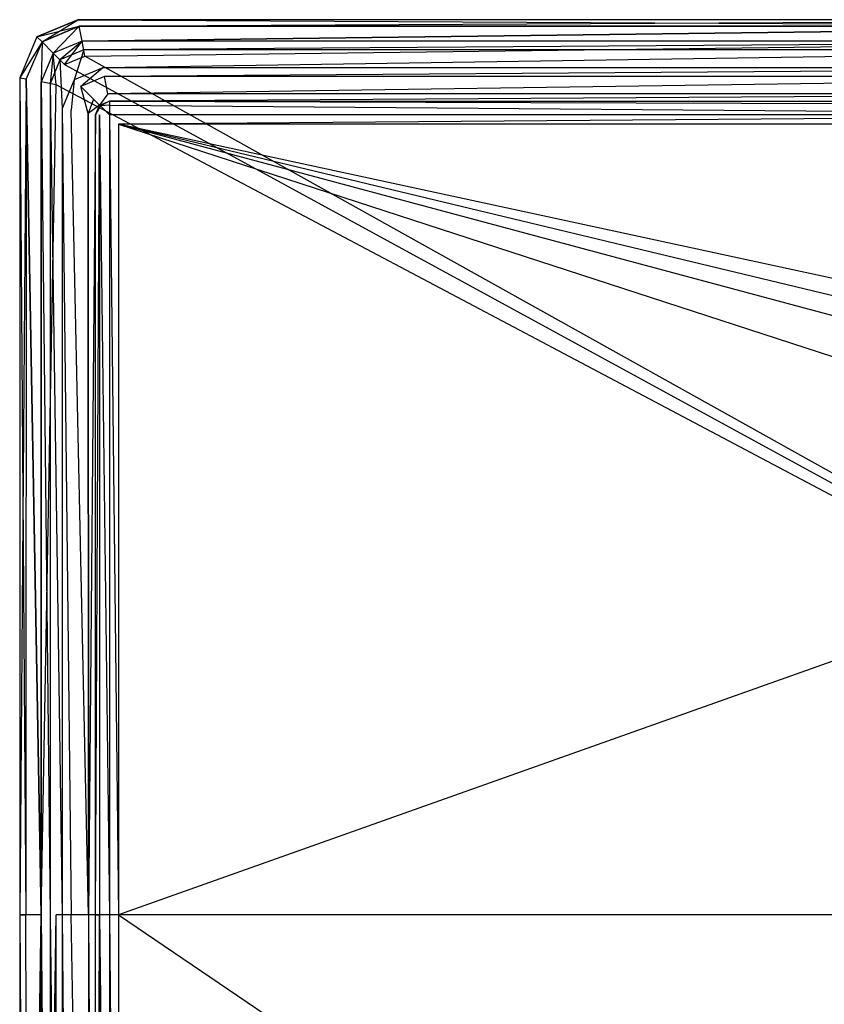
# Model space of a CAD drawing. Extents: x 0 to 0.895, y -0.55 to 0.
# Tile 2 of 20: x 0 to 0.225, y -0.275 to 0. Entities that reach past the tile are written whole.
import ezdxf

# ---------------------------------------------------------------- set-up
doc = ezdxf.new("R2010")
doc.units = 0
doc.layers.add('L0_BECKEN_N_633200__0___REPLACE', color=7, linetype='CONTINUOUS')

msp = doc.modelspace()

# ---------------------------------------------------------------- linework, layer by layer
at = {"layer": 'L0_BECKEN_N_633200__0___REPLACE', "color": 8}
for points, invisible_edges in [([(0.004743, -0.004743, 0.012512), (0.016194, 0, 0.210188), (0.016194, 0, 0.012512), (0.004743, -0.004743, 0.012512)], 13), ([(0.016194, 0, 0.210188), (0.004743, -0.004743, 0.012512), (0.004743, -0.004743, 0.210188), (0.016194, 0, 0.210188)], 14), ([(0.004743, -0.004743, 0.210188), (0.016194, 0, 0.214004), (0.016194, 0, 0.210188), (0.004743, -0.004743, 0.210188)], 13), ([(0.016194, 0, 0.214004), (0.004743, -0.004743, 0.210188), (0.004743, -0.004743, 0.214004), (0.016194, 0, 0.214004)], 14), ([(0.006226, -0.006226, 0.218244), (0.016194, 0, 0.214004), (0.004743, -0.004743, 0.214004), (0.006226, -0.006226, 0.218244)], 14), ([(0.004743, -0.004743, 0.005996), (0.016194, 0, 0.005996), (0.016552, -0.001803, 0.001756), (0.004743, -0.004743, 0.005996)], 14), ([(0.004743, -0.004743, 0.005996), (0.016194, 0, 0.012512), (0.016194, 0, 0.005996), (0.004743, -0.004743, 0.005996)], 13), ([(0.016194, 0, 0.012512), (0.004743, -0.004743, 0.005996), (0.004743, -0.004743, 0.012512), (0.016194, 0, 0.012512)], 14), ([(0.006226, -0.006226, 0.218244), (0.016552, -0.001803, 0.218244), (0.016194, 0, 0.214004), (0.006226, -0.006226, 0.218244)], 14), ([(0.016194, 0, 0.210188), (0.353136, 0, 0.012512), (0.016194, 0, 0.012512), (0.016194, 0, 0.210188)], 13), ([(0.353136, 0, 0.012512), (0.016194, 0, 0.210188), (0.353136, 0, 0.210188), (0.353136, 0, 0.012512)], 14), ([(0.016194, 0, 0.214004), (0.353136, 0, 0.210188), (0.016194, 0, 0.210188), (0.016194, 0, 0.214004)], 13), ([(0.353136, 0, 0.210188), (0.016194, 0, 0.214004), (0.353136, 0, 0.214004), (0.353136, 0, 0.210188)], 14), ([(0.016552, -0.001803, 0.218244), (0.353136, 0, 0.214004), (0.016194, 0, 0.214004), (0.016552, -0.001803, 0.218244)], 14), ([(0.016194, 0, 0.005996), (0.353225, -0.001768, 0.001756), (0.016552, -0.001803, 0.001756), (0.016194, 0, 0.005996)], 14), ([(0.353136, 0, 0.005996), (0.353225, -0.001768, 0.001756), (0.016194, 0, 0.005996), (0.353136, 0, 0.005996)], 14), ([(0.016194, 0, 0.012512), (0.353136, 0, 0.005996), (0.016194, 0, 0.005996), (0.016194, 0, 0.012512)], 13), ([(0.353136, 0, 0.005996), (0.016194, 0, 0.012512), (0.353136, 0, 0.012512), (0.353136, 0, 0.005996)], 14), ([(0.016552, -0.001803, 0.218244), (0.353225, -0.001768, 0.218244), (0.353136, 0, 0.214004), (0.016552, -0.001803, 0.218244)], 14), ([(0.004743, -0.004743, 0.005996), (0.016552, -0.001803, 0.001756), (0.006226, -0.006226, 0.001756), (0.004743, -0.004743, 0.005996)], 14), ([(0.016552, -0.001803, 0.218244), (0.006226, -0.006226, 0.218244), (0.009332, -0.009332, 0.22), (0.016552, -0.001803, 0.218244)], 14), ([(0.016552, -0.001803, 0.001756), (0.009332, -0.009332), (0.006226, -0.006226, 0.001756), (0.016552, -0.001803, 0.001756)], 14), ([(0.017386, -0.005996, 0.22), (0.016552, -0.001803, 0.218244), (0.009332, -0.009332, 0.22), (0.017386, -0.005996, 0.22)], 14), ([(0.017386, -0.005996), (0.009332, -0.009332), (0.016552, -0.001803, 0.001756), (0.017386, -0.005996)], 14), ([(0.017386, -0.005996, 0.22), (0.353225, -0.001768, 0.218244), (0.016552, -0.001803, 0.218244), (0.017386, -0.005996, 0.22)], 13), ([(0.353225, -0.001768, 0.001756), (0.017386, -0.005996), (0.016552, -0.001803, 0.001756), (0.353225, -0.001768, 0.001756)], 13), ([(0.353225, -0.001768, 0.218244), (0.017386, -0.005996, 0.22), (0.353432, -0.005996, 0.22), (0.353225, -0.001768, 0.218244)], 14), ([(0.017386, -0.005996), (0.353225, -0.001768, 0.001756), (0.353432, -0.005996), (0.017386, -0.005996)], 14), ([(0, -0.016194, 0.210188), (0.004743, -0.004743, 0.012512), (0, -0.016194, 0.012512), (0, -0.016194, 0.210188)], 13), ([(0.004743, -0.004743, 0.012512), (0, -0.016194, 0.210188), (0.004743, -0.004743, 0.210188), (0.004743, -0.004743, 0.012512)], 14), ([(0, -0.016194, 0.214004), (0.004743, -0.004743, 0.210188), (0, -0.016194, 0.210188), (0, -0.016194, 0.214004)], 13), ([(0.004743, -0.004743, 0.210188), (0, -0.016194, 0.214004), (0.004743, -0.004743, 0.214004), (0.004743, -0.004743, 0.210188)], 14), ([(0.004743, -0.004743, 0.214004), (0, -0.016194, 0.214004), (0.006226, -0.006226, 0.218244), (0.004743, -0.004743, 0.214004)], 14), ([(0.004743, -0.004743, 0.005996), (0.006226, -0.006226, 0.001756), (0, -0.016194, 0.005996), (0.004743, -0.004743, 0.005996)], 14), ([(0, -0.016194, 0.012512), (0.004743, -0.004743, 0.005996), (0, -0.016194, 0.005996), (0, -0.016194, 0.012512)], 13), ([(0.004743, -0.004743, 0.005996), (0, -0.016194, 0.012512), (0.004743, -0.004743, 0.012512), (0.004743, -0.004743, 0.005996)], 14), ([(0.006226, -0.006226, 0.218244), (0, -0.016194, 0.214004), (0.001803, -0.016552, 0.218244), (0.006226, -0.006226, 0.218244)], 14), ([(0.006226, -0.006226, 0.001756), (0.001803, -0.016552, 0.001756), (0, -0.016194, 0.005996), (0.006226, -0.006226, 0.001756)], 14), ([(0.006226, -0.006226, 0.218244), (0.001803, -0.016552, 0.218244), (0.005996, -0.017386, 0.22), (0.006226, -0.006226, 0.218244)], 14), ([(0.006226, -0.006226, 0.001756), (0.005996, -0.017386), (0.001803, -0.016552, 0.001756), (0.006226, -0.006226, 0.001756)], 14), ([(0.009332, -0.009332, 0.22), (0.006226, -0.006226, 0.218244), (0.005996, -0.017386, 0.22), (0.009332, -0.009332, 0.22)], 14), ([(0.009332, -0.009332), (0.005996, -0.017386), (0.006226, -0.006226, 0.001756), (0.009332, -0.009332)], 14), ([(0.017386, -0.005996), (0.012515, -0.012515), (0.009332, -0.009332), (0.017386, -0.005996)], 13), ([(0.01122, -0.01122, 0.22), (0.017386, -0.005996, 0.22), (0.009332, -0.009332, 0.22), (0.01122, -0.01122, 0.22)], 13), ([(0.017386, -0.005996, 0.22), (0.01122, -0.01122, 0.22), (0.017877, -0.008462, 0.22), (0.017386, -0.005996, 0.22)], 14), ([(0.012515, -0.012515), (0.017386, -0.005996), (0.018214, -0.010155), (0.012515, -0.012515)], 14), ([(0.353432, -0.005996), (0.018214, -0.010155), (0.017386, -0.005996), (0.353432, -0.005996)], 13), ([(0.017877, -0.008462, 0.22), (0.353432, -0.005996, 0.22), (0.017386, -0.005996, 0.22), (0.017877, -0.008462, 0.22)], 13), ([(0.353432, -0.005996, 0.22), (0.017877, -0.008462, 0.22), (0.353432, -0.008462, 0.22), (0.353432, -0.005996, 0.22)], 14), ([(0.018214, -0.010155), (0.353432, -0.005996), (0.353432, -0.010155), (0.018214, -0.010155)], 14), ([(0.009332, -0.009332), (0.010155, -0.018214), (0.005996, -0.017386), (0.009332, -0.009332)], 13), ([(0.008462, -0.017877, 0.22), (0.009332, -0.009332, 0.22), (0.005996, -0.017386, 0.22), (0.008462, -0.017877, 0.22)], 13), ([(0.009332, -0.009332, 0.22), (0.008462, -0.017877, 0.22), (0.01122, -0.01122, 0.22), (0.009332, -0.009332, 0.22)], 14), ([(0.010155, -0.018214), (0.009332, -0.009332), (0.012515, -0.012515), (0.010155, -0.018214)], 14), ([(0.015195, -0.016763, 0.22), (0.017877, -0.008462, 0.22), (0.01122, -0.01122, 0.22), (0.015195, -0.016763, 0.22)], 13), ([(0.4475, -0.25), (0.012515, -0.012515), (0.018214, -0.010155), (0.4475, -0.25)], 13), ([(0.017877, -0.008462, 0.22), (0.015195, -0.016763, 0.22), (0.023204, -0.013446, 0.22), (0.017877, -0.008462, 0.22)], 14), ([(0.023204, -0.013446, 0.22), (0.353432, -0.008462, 0.22), (0.017877, -0.008462, 0.22), (0.023204, -0.013446, 0.22)], 13), ([(0.4475, -0.25), (0.018214, -0.010155), (0.353432, -0.010155), (0.4475, -0.25)], 10), ([(0.353432, -0.008462, 0.22), (0.023204, -0.013446, 0.22), (0.353819, -0.013446, 0.22), (0.353432, -0.008462, 0.22)], 14), ([(0.011878, -0.024771, 0.22), (0.01122, -0.01122, 0.22), (0.008462, -0.017877, 0.22), (0.011878, -0.024771, 0.22)], 13), ([(0.4475, -0.25), (0.010155, -0.018214), (0.012515, -0.012515), (0.4475, -0.25)], 10), ([(0.01122, -0.01122, 0.22), (0.011878, -0.024771, 0.22), (0.015195, -0.016763, 0.22), (0.01122, -0.01122, 0.22)], 14), ([(0.017083, -0.01865, 0.22), (0.023204, -0.013446, 0.22), (0.015195, -0.016763, 0.22), (0.017083, -0.01865, 0.22)], 13), ([(0.023204, -0.013446, 0.22), (0.017083, -0.01865, 0.22), (0.023694, -0.015912, 0.22), (0.023204, -0.013446, 0.22)], 14), ([(0.023694, -0.015912, 0.22), (0.353819, -0.013446, 0.22), (0.023204, -0.013446, 0.22), (0.023694, -0.015912, 0.22)], 13), ([(0.353819, -0.013446, 0.22), (0.023694, -0.015912, 0.22), (0.353657, -0.015912, 0.22), (0.353819, -0.013446, 0.22)], 14), ([(0, -0.25, 0.210188), (0, -0.016194, 0.012512), (0, -0.25, 0.012512), (0, -0.25, 0.210188)], 13), ([(0, -0.016194, 0.012512), (0, -0.25, 0.210188), (0, -0.016194, 0.210188), (0, -0.016194, 0.012512)], 14), ([(0, -0.25, 0.214004), (0, -0.016194, 0.210188), (0, -0.25, 0.210188), (0, -0.25, 0.214004)], 13), ([(0, -0.016194, 0.210188), (0, -0.25, 0.214004), (0, -0.016194, 0.214004), (0, -0.016194, 0.210188)], 14), ([(0, -0.016194, 0.005996), (0.001756, -0.25, 0.001756), (0, -0.25, 0.005996), (0, -0.016194, 0.005996)], 14), ([(0, -0.016194, 0.005996), (0.001803, -0.016552, 0.001756), (0.001756, -0.25, 0.001756), (0, -0.016194, 0.005996)], 14), ([(0, -0.016194, 0.214004), (0, -0.25, 0.214004), (0.001803, -0.016552, 0.218244), (0, -0.016194, 0.214004)], 14), ([(0, -0.25, 0.012512), (0, -0.016194, 0.005996), (0, -0.25, 0.005996), (0, -0.25, 0.012512)], 13), ([(0, -0.016194, 0.005996), (0, -0.25, 0.012512), (0, -0.016194, 0.012512), (0, -0.016194, 0.005996)], 14), ([(0.023694, -0.015912, 0.22), (0.017083, -0.01865, 0.22), (0.020613, -0.02218, 0.218004), (0.023694, -0.015912, 0.22)], 14), ([(0.024642, -0.020677, 0.218004), (0.023694, -0.015912, 0.22), (0.020613, -0.02218, 0.218004), (0.024642, -0.020677, 0.218004)], 14), ([(0.024642, -0.020677, 0.218004), (0.353657, -0.015912, 0.22), (0.023694, -0.015912, 0.22), (0.024642, -0.020677, 0.218004)], 13), ([(0.353657, -0.015912, 0.22), (0.024642, -0.020677, 0.218004), (0.353341, -0.020724, 0.218004), (0.353657, -0.015912, 0.22)], 14), ([(0.001803, -0.016552, 0.218244), (0, -0.25, 0.214004), (0.001756, -0.25, 0.218244), (0.001803, -0.016552, 0.218244)], 14), ([(0.001803, -0.016552, 0.001756), (0.005996, -0.25), (0.001756, -0.25, 0.001756), (0.001803, -0.016552, 0.001756)], 13), ([(0.005996, -0.25, 0.22), (0.001803, -0.016552, 0.218244), (0.001756, -0.25, 0.218244), (0.005996, -0.25, 0.22)], 13), ([(0.005996, -0.25), (0.001803, -0.016552, 0.001756), (0.005996, -0.017386), (0.005996, -0.25)], 14), ([(0.001803, -0.016552, 0.218244), (0.005996, -0.25, 0.22), (0.005996, -0.017386, 0.22), (0.001803, -0.016552, 0.218244)], 14), ([(0.010155, -0.018214), (0.005996, -0.25), (0.005996, -0.017386), (0.010155, -0.018214)], 13), ([(0.008462, -0.25, 0.22), (0.005996, -0.017386, 0.22), (0.005996, -0.25, 0.22), (0.008462, -0.25, 0.22)], 13), ([(0.005996, -0.017386, 0.22), (0.008462, -0.25, 0.22), (0.008462, -0.017877, 0.22), (0.005996, -0.017386, 0.22)], 14), ([(0.005996, -0.25), (0.010155, -0.018214), (0.010155, -0.25), (0.005996, -0.25)], 14), ([(0.011878, -0.25, 0.22), (0.008462, -0.017877, 0.22), (0.008462, -0.25, 0.22), (0.011878, -0.25, 0.22)], 13), ([(0.008462, -0.017877, 0.22), (0.011878, -0.25, 0.22), (0.011878, -0.024771, 0.22), (0.008462, -0.017877, 0.22)], 14), ([(0.010155, -0.018214), (0.4475, -0.25), (0.010155, -0.25), (0.010155, -0.018214)], 13), ([(0.014344, -0.025262, 0.22), (0.015195, -0.016763, 0.22), (0.011878, -0.024771, 0.22), (0.014344, -0.025262, 0.22)], 13), ([(0.015195, -0.016763, 0.22), (0.014344, -0.025262, 0.22), (0.017083, -0.01865, 0.22), (0.015195, -0.016763, 0.22)], 14), ([(0.019109, -0.02621, 0.218004), (0.017083, -0.01865, 0.22), (0.014344, -0.025262, 0.22), (0.019109, -0.02621, 0.218004)], 14), ([(0.020613, -0.02218, 0.218004), (0.017083, -0.01865, 0.22), (0.019109, -0.02621, 0.218004), (0.020613, -0.02218, 0.218004)], 14), ([(0.020613, -0.02218, 0.218004), (0.022298, -0.023866, 0.213186), (0.024642, -0.020677, 0.218004), (0.020613, -0.02218, 0.218004)], 14), ([(0.024642, -0.020677, 0.218004), (0.022298, -0.023866, 0.213186), (0.02505, -0.022726, 0.213186), (0.024642, -0.020677, 0.218004)], 14), ([(0.353341, -0.020724, 0.218004), (0.024642, -0.020677, 0.218004), (0.02505, -0.022726, 0.213186), (0.353341, -0.020724, 0.218004)], 14), ([(0.353341, -0.020724, 0.218004), (0.02505, -0.022726, 0.213186), (0.35321, -0.022726, 0.213186), (0.353341, -0.020724, 0.218004)], 14), ([(0.020613, -0.02218, 0.218004), (0.019109, -0.02621, 0.218004), (0.022298, -0.023866, 0.213186), (0.020613, -0.02218, 0.218004)], 14), ([(0.022298, -0.023866, 0.213186), (0.019109, -0.02621, 0.218004), (0.021159, -0.026617, 0.213186), (0.022298, -0.023866, 0.213186)], 14), ([(0.022298, -0.023866, 0.023891), (0.021159, -0.026617, 0.032844), (0.021159, -0.026617, 0.023891), (0.022298, -0.023866, 0.023891)], 13), ([(0.021159, -0.026617, 0.032844), (0.022298, -0.023866, 0.023891), (0.022298, -0.023866, 0.032844), (0.021159, -0.026617, 0.032844)], 14), ([(0.022298, -0.023866, 0.032844), (0.021159, -0.026617, 0.20807), (0.021159, -0.026617, 0.032844), (0.022298, -0.023866, 0.032844)], 13), ([(0.021159, -0.026617, 0.20807), (0.022298, -0.023866, 0.032844), (0.022298, -0.023866, 0.20807), (0.021159, -0.026617, 0.20807)], 14), ([(0.022298, -0.023866, 0.20807), (0.021159, -0.026617, 0.213186), (0.021159, -0.026617, 0.20807), (0.022298, -0.023866, 0.20807)], 13), ([(0.021159, -0.026617, 0.213186), (0.022298, -0.023866, 0.20807), (0.022298, -0.023866, 0.213186), (0.021159, -0.026617, 0.213186)], 14), ([(0.022298, -0.023866, 0.023891), (0.021159, -0.026617, 0.023891), (0.022521, -0.024089, 0.021362), (0.022298, -0.023866, 0.023891)], 14), ([(0.022521, -0.024089, 0.021362), (0.021159, -0.026617, 0.023891), (0.022298, -0.026617, 0.02114), (0.022521, -0.024089, 0.021362)], 14), ([(0.02505, -0.022726, 0.032844), (0.022298, -0.023866, 0.023891), (0.02505, -0.022726, 0.023891), (0.02505, -0.022726, 0.032844)], 13), ([(0.022298, -0.023866, 0.023891), (0.02505, -0.022726, 0.032844), (0.022298, -0.023866, 0.032844), (0.022298, -0.023866, 0.023891)], 14), ([(0.02505, -0.022726, 0.20807), (0.022298, -0.023866, 0.032844), (0.02505, -0.022726, 0.032844), (0.02505, -0.022726, 0.20807)], 13), ([(0.022298, -0.023866, 0.032844), (0.02505, -0.022726, 0.20807), (0.022298, -0.023866, 0.20807), (0.022298, -0.023866, 0.032844)], 14), ([(0.022298, -0.023866, 0.023891), (0.022521, -0.024089, 0.021362), (0.02505, -0.022726, 0.023891), (0.022298, -0.023866, 0.023891)], 14), ([(0.02505, -0.022726, 0.213186), (0.022298, -0.023866, 0.20807), (0.02505, -0.022726, 0.20807), (0.02505, -0.022726, 0.213186)], 13), ([(0.022298, -0.023866, 0.20807), (0.02505, -0.022726, 0.213186), (0.022298, -0.023866, 0.213186), (0.022298, -0.023866, 0.20807)], 14), ([(0.02505, -0.026617, 0.02), (0.022521, -0.024089, 0.021362), (0.022298, -0.026617, 0.02114), (0.02505, -0.026617, 0.02)], 14), ([(0.02505, -0.022726, 0.023891), (0.022521, -0.024089, 0.021362), (0.02505, -0.023866, 0.02114), (0.02505, -0.022726, 0.023891)], 14), ([(0.02505, -0.023866, 0.02114), (0.022521, -0.024089, 0.021362), (0.02505, -0.026617, 0.02), (0.02505, -0.023866, 0.02114)], 14), ([(0.35321, -0.022726, 0.20807), (0.02505, -0.022726, 0.032844), (0.35321, -0.022726, 0.032844), (0.35321, -0.022726, 0.20807)], 13), ([(0.02505, -0.022726, 0.032844), (0.35321, -0.022726, 0.20807), (0.02505, -0.022726, 0.20807), (0.02505, -0.022726, 0.032844)], 14), ([(0.35321, -0.022726, 0.213186), (0.02505, -0.022726, 0.20807), (0.35321, -0.022726, 0.20807), (0.35321, -0.022726, 0.213186)], 13), ([(0.02505, -0.022726, 0.20807), (0.35321, -0.022726, 0.213186), (0.02505, -0.022726, 0.213186), (0.02505, -0.022726, 0.20807)], 14), ([(0.353135, -0.023869, 0.02114), (0.02505, -0.022726, 0.023891), (0.02505, -0.023866, 0.02114), (0.353135, -0.023869, 0.02114)], 13), ([(0.02505, -0.022726, 0.023891), (0.353135, -0.023869, 0.02114), (0.35321, -0.022726, 0.023891), (0.02505, -0.022726, 0.023891)], 14), ([(0.35321, -0.022726, 0.032844), (0.02505, -0.022726, 0.023891), (0.35321, -0.022726, 0.023891), (0.35321, -0.022726, 0.032844)], 13), ([(0.02505, -0.022726, 0.023891), (0.35321, -0.022726, 0.032844), (0.02505, -0.022726, 0.032844), (0.02505, -0.022726, 0.023891)], 14), ([(0.352955, -0.026617, 0.02), (0.02505, -0.023866, 0.02114), (0.02505, -0.026617, 0.02), (0.352955, -0.026617, 0.02)], 13), ([(0.02505, -0.023866, 0.02114), (0.352955, -0.026617, 0.02), (0.353135, -0.023869, 0.02114), (0.02505, -0.023866, 0.02114)], 14), ([(0.014344, -0.25, 0.22), (0.011878, -0.024771, 0.22), (0.011878, -0.25, 0.22), (0.014344, -0.25, 0.22)], 13), ([(0.011878, -0.024771, 0.22), (0.014344, -0.25, 0.22), (0.014344, -0.025262, 0.22), (0.011878, -0.024771, 0.22)], 14), ([(0.019163, -0.25, 0.218004), (0.014344, -0.025262, 0.22), (0.014344, -0.25, 0.22), (0.019163, -0.25, 0.218004)], 14), ([(0.019163, -0.25, 0.218004), (0.019109, -0.02621, 0.218004), (0.014344, -0.025262, 0.22), (0.019163, -0.25, 0.218004)], 14), ([(0.019109, -0.02621, 0.218004), (0.019163, -0.25, 0.218004), (0.021159, -0.026617, 0.213186), (0.019109, -0.02621, 0.218004)], 14), ([(0.021159, -0.026617, 0.213186), (0.019163, -0.25, 0.218004), (0.021159, -0.25, 0.213186), (0.021159, -0.026617, 0.213186)], 14), ([(0.021159, -0.026617, 0.032844), (0.021159, -0.25, 0.20807), (0.021159, -0.25, 0.032844), (0.021159, -0.026617, 0.032844)], 13), ([(0.021159, -0.25, 0.20807), (0.021159, -0.026617, 0.032844), (0.021159, -0.026617, 0.20807), (0.021159, -0.25, 0.20807)], 14), ([(0.021159, -0.026617, 0.20807), (0.021159, -0.25, 0.213186), (0.021159, -0.25, 0.20807), (0.021159, -0.026617, 0.20807)], 13), ([(0.021159, -0.25, 0.213186), (0.021159, -0.026617, 0.20807), (0.021159, -0.026617, 0.213186), (0.021159, -0.25, 0.213186)], 14), ([(0.022298, -0.026617, 0.02114), (0.021159, -0.25, 0.023891), (0.022298, -0.25, 0.02114), (0.022298, -0.026617, 0.02114)], 13), ([(0.021159, -0.25, 0.023891), (0.022298, -0.026617, 0.02114), (0.021159, -0.026617, 0.023891), (0.021159, -0.25, 0.023891)], 14), ([(0.021159, -0.026617, 0.023891), (0.021159, -0.25, 0.032844), (0.021159, -0.25, 0.023891), (0.021159, -0.026617, 0.023891)], 13), ([(0.021159, -0.25, 0.032844), (0.021159, -0.026617, 0.023891), (0.021159, -0.026617, 0.032844), (0.021159, -0.25, 0.032844)], 14), ([(0.02505, -0.25, 0.02), (0.022298, -0.026617, 0.02114), (0.022298, -0.25, 0.02114), (0.02505, -0.25, 0.02)], 13), ([(0.022298, -0.026617, 0.02114), (0.02505, -0.25, 0.02), (0.02505, -0.026617, 0.02), (0.022298, -0.026617, 0.02114)], 14), ([(0.027595, -0.029162, 0.02), (0.352955, -0.026617, 0.02), (0.02505, -0.026617, 0.02), (0.027595, -0.029162, 0.02)], 13), ([(0.027595, -0.25, 0.02), (0.02505, -0.026617, 0.02), (0.02505, -0.25, 0.02), (0.027595, -0.25, 0.02)], 13), ([(0.02505, -0.026617, 0.02), (0.027595, -0.25, 0.02), (0.027595, -0.029162, 0.02), (0.02505, -0.026617, 0.02)], 14), ([(0.352955, -0.026617, 0.02), (0.027595, -0.029162, 0.02), (0.352788, -0.029162, 0.02), (0.352955, -0.026617, 0.02)], 14), ([(0.317081, -0.106863, 0.01999), (0.027595, -0.029162, 0.02), (0.315135, -0.114813, 0.019989), (0.317081, -0.106863, 0.01999)], 14), ([(0.315406, -0.122992, 0.01999), (0.027595, -0.029162, 0.02), (0.027595, -0.25, 0.02), (0.315406, -0.122992, 0.01999)], 13), ([(0.027595, -0.029162, 0.02), (0.315406, -0.122992, 0.01999), (0.315135, -0.114813, 0.019989), (0.027595, -0.029162, 0.02)], 14), ([(0.326892, -0.093953, 0.019994), (0.352788, -0.029162, 0.02), (0.027595, -0.029162, 0.02), (0.326892, -0.093953, 0.019994)], 13), ([(0.326892, -0.093953, 0.019994), (0.027595, -0.029162, 0.02), (0.321099, -0.099734, 0.019991), (0.326892, -0.093953, 0.019994)], 14), ([(0.321099, -0.099734, 0.019991), (0.027595, -0.029162, 0.02), (0.317081, -0.106863, 0.01999), (0.321099, -0.099734, 0.019991)], 14), ([(0.317873, -0.130795, 0.019991), (0.315406, -0.122992, 0.01999), (0.027595, -0.25, 0.02), (0.317873, -0.130795, 0.019991)], 14), ([(0.322355, -0.137643, 0.019993), (0.317873, -0.130795, 0.019991), (0.027595, -0.25, 0.02), (0.322355, -0.137643, 0.019993)], 14), ([(0.328518, -0.143028, 0.019995), (0.322355, -0.137643, 0.019993), (0.027595, -0.25, 0.02), (0.328518, -0.143028, 0.019995)], 14), ([(0.428559, -0.25, 0.02), (0.328518, -0.143028, 0.019995), (0.027595, -0.25, 0.02), (0.428559, -0.25, 0.02)], 13), ([(0, -0.533806, 0.210188), (0, -0.25, 0.012512), (0, -0.533806, 0.012512), (0, -0.533806, 0.210188)], 13), ([(0, -0.25, 0.012512), (0, -0.533806, 0.210188), (0, -0.25, 0.210188), (0, -0.25, 0.012512)], 14), ([(0, -0.533806, 0.214004), (0, -0.25, 0.210188), (0, -0.533806, 0.210188), (0, -0.533806, 0.214004)], 13), ([(0, -0.25, 0.210188), (0, -0.533806, 0.214004), (0, -0.25, 0.214004), (0, -0.25, 0.210188)], 14), ([(0, -0.25, 0.214004), (0, -0.533806, 0.214004), (0.001803, -0.533448, 0.218244), (0, -0.25, 0.214004)], 14), ([(0.001756, -0.25, 0.218244), (0, -0.25, 0.214004), (0.001803, -0.533448, 0.218244), (0.001756, -0.25, 0.218244)], 14), ([(0, -0.25, 0.005996), (0.001803, -0.533448, 0.001756), (0, -0.533806, 0.005996), (0, -0.25, 0.005996)], 14), ([(0, -0.25, 0.005996), (0.001756, -0.25, 0.001756), (0.001803, -0.533448, 0.001756), (0, -0.25, 0.005996)], 14), ([(0, -0.533806, 0.012512), (0, -0.25, 0.005996), (0, -0.533806, 0.005996), (0, -0.533806, 0.012512)], 13), ([(0, -0.25, 0.005996), (0, -0.533806, 0.012512), (0, -0.25, 0.012512), (0, -0.25, 0.005996)], 14), ([(0.001803, -0.533448, 0.218244), (0.005996, -0.25, 0.22), (0.001756, -0.25, 0.218244), (0.001803, -0.533448, 0.218244)], 13), ([(0.005996, -0.25), (0.001803, -0.533448, 0.001756), (0.001756, -0.25, 0.001756), (0.005996, -0.25)], 13), ([(0.005996, -0.25, 0.22), (0.001803, -0.533448, 0.218244), (0.005996, -0.532614, 0.22), (0.005996, -0.25, 0.22)], 14), ([(0.001803, -0.533448, 0.001756), (0.005996, -0.25), (0.005996, -0.532614), (0.001803, -0.533448, 0.001756)], 14), ([(0.010155, -0.25), (0.005996, -0.532614), (0.005996, -0.25), (0.010155, -0.25)], 13), ([(0.005996, -0.532614), (0.010155, -0.25), (0.010155, -0.531786), (0.005996, -0.532614)], 14), ([(0.008462, -0.532123, 0.22), (0.005996, -0.25, 0.22), (0.005996, -0.532614, 0.22), (0.008462, -0.532123, 0.22)], 13), ([(0.005996, -0.25, 0.22), (0.008462, -0.532123, 0.22), (0.008462, -0.25, 0.22), (0.005996, -0.25, 0.22)], 14), ([(0.011878, -0.526365, 0.22), (0.008462, -0.25, 0.22), (0.008462, -0.532123, 0.22), (0.011878, -0.526365, 0.22)], 13), ([(0.008462, -0.25, 0.22), (0.011878, -0.526365, 0.22), (0.011878, -0.25, 0.22), (0.008462, -0.25, 0.22)], 14), ([(0.4475, -0.25), (0.010155, -0.531786), (0.010155, -0.25), (0.4475, -0.25)], 13), ([(0.010155, -0.531786), (0.4475, -0.25), (0.012515, -0.537485), (0.010155, -0.531786)], 10), ([(0.014344, -0.525874, 0.22), (0.011878, -0.25, 0.22), (0.011878, -0.526365, 0.22), (0.014344, -0.525874, 0.22)], 13), ([(0.011878, -0.25, 0.22), (0.014344, -0.525874, 0.22), (0.014344, -0.25, 0.22), (0.011878, -0.25, 0.22)], 14), ([(0.012515, -0.537485), (0.4475, -0.25), (0.018214, -0.539845), (0.012515, -0.537485)], 13), ([(0.019109, -0.524926, 0.218004), (0.014344, -0.25, 0.22), (0.014344, -0.525874, 0.22), (0.019109, -0.524926, 0.218004)], 14), ([(0.019163, -0.25, 0.218004), (0.014344, -0.25, 0.22), (0.019109, -0.524926, 0.218004), (0.019163, -0.25, 0.218004)], 14), ([(0.018214, -0.539845), (0.4475, -0.25), (0.433859, -0.539845), (0.018214, -0.539845)], 14), ([(0.019163, -0.25, 0.218004), (0.019109, -0.524926, 0.218004), (0.021159, -0.524519, 0.213186), (0.019163, -0.25, 0.218004)], 14), ([(0.019163, -0.25, 0.218004), (0.021159, -0.524519, 0.213186), (0.021159, -0.25, 0.213186), (0.019163, -0.25, 0.218004)], 14), ([(0.021159, -0.25, 0.032844), (0.021159, -0.524519, 0.20807), (0.021159, -0.524519, 0.032844), (0.021159, -0.25, 0.032844)], 13), ([(0.021159, -0.524519, 0.20807), (0.021159, -0.25, 0.032844), (0.021159, -0.25, 0.20807), (0.021159, -0.524519, 0.20807)], 14), ([(0.021159, -0.25, 0.20807), (0.021159, -0.524519, 0.213186), (0.021159, -0.524519, 0.20807), (0.021159, -0.25, 0.20807)], 13), ([(0.021159, -0.524519, 0.213186), (0.021159, -0.25, 0.20807), (0.021159, -0.25, 0.213186), (0.021159, -0.524519, 0.213186)], 14), ([(0.021159, -0.25, 0.023891), (0.021159, -0.524519, 0.032844), (0.021159, -0.524519, 0.023891), (0.021159, -0.25, 0.023891)], 13), ([(0.021159, -0.524519, 0.032844), (0.021159, -0.25, 0.023891), (0.021159, -0.25, 0.032844), (0.021159, -0.524519, 0.032844)], 14), ([(0.022298, -0.25, 0.02114), (0.021159, -0.524519, 0.023891), (0.022298, -0.524519, 0.02114), (0.022298, -0.25, 0.02114)], 13), ([(0.021159, -0.524519, 0.023891), (0.022298, -0.25, 0.02114), (0.021159, -0.25, 0.023891), (0.021159, -0.524519, 0.023891)], 14), ([(0.02505, -0.524519, 0.02), (0.022298, -0.25, 0.02114), (0.022298, -0.524519, 0.02114), (0.02505, -0.524519, 0.02)], 13), ([(0.022298, -0.25, 0.02114), (0.02505, -0.524519, 0.02), (0.02505, -0.25, 0.02), (0.022298, -0.25, 0.02114)], 14), ([(0.027595, -0.521974, 0.02), (0.02505, -0.25, 0.02), (0.02505, -0.524519, 0.02), (0.027595, -0.521974, 0.02)], 13), ([(0.02505, -0.25, 0.02), (0.027595, -0.521974, 0.02), (0.027595, -0.25, 0.02), (0.02505, -0.25, 0.02)], 14), ([(0.428559, -0.521974, 0.02), (0.027595, -0.25, 0.02), (0.027595, -0.521974, 0.02), (0.428559, -0.521974, 0.02)], 13), ([(0.027595, -0.25, 0.02), (0.428559, -0.521974, 0.02), (0.428559, -0.25, 0.02), (0.027595, -0.25, 0.02)], 14)]:
    msp.add_3dface(points, dxfattribs=dict(at, invisible_edges=invisible_edges))

doc.saveas('drawing.dxf')
